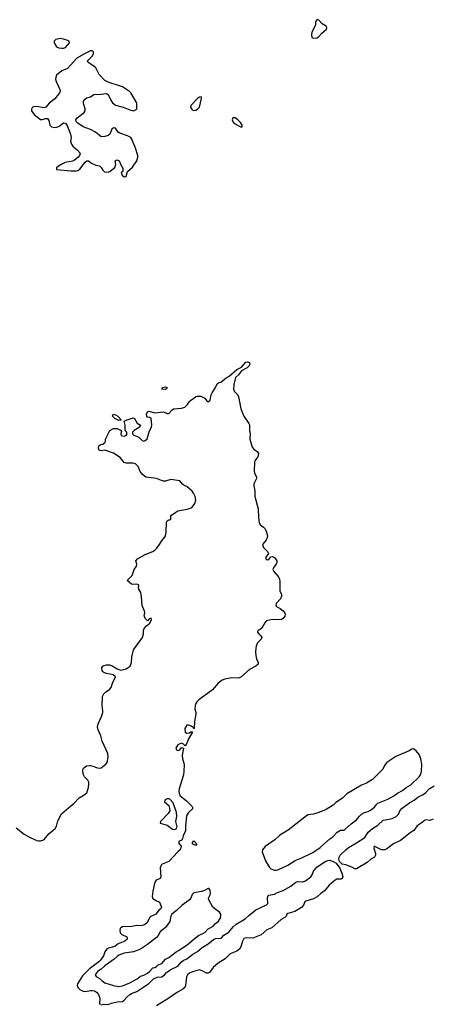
# Model space of a CAD drawing. Header units: inches. Extents: x 2106670 to 2322961, y 36024 to 224899.
# Tile 155 of 256: x 2290538 to 2295148, y 72001 to 83031. Entities that reach past the tile are written whole.
import ezdxf

# ---------------------------------------------------------------- set-up
doc = ezdxf.new("R2010")
doc.units = ezdxf.units.IN
doc.header["$MEASUREMENT"] = 0
doc.layers.add('C2097', color=7, linetype='Continuous')
doc.layers.add('C2098', color=7, linetype='Continuous')

msp = doc.modelspace()

# ---------------------------------------------------------------- linework, layer by layer
at = {"layer": 'C2097', "color": 5, "elevation": 20}
for points in [[(2290497, 73977), (2290590, 73907), (2290656, 73870), (2290730, 73837), (2290750, 73832), (2290770, 73833), (2290810, 73845), (2290870, 73914), (2290937, 73970), (2290950, 73998), (2290965, 74055), (2291005, 74135), (2291110, 74226), (2291144, 74250), (2291205, 74315), (2291250, 74339), (2291290, 74371), (2291310, 74430), (2291314, 74470), (2291311, 74491), (2291302, 74510), (2291264, 74550), (2291251, 74571), (2291244, 74610), (2291245, 74630), (2291253, 74647), (2291288, 74672), (2291330, 74676), (2291358, 74670), (2291409, 74649), (2291430, 74645), (2291450, 74650), (2291470, 74663), (2291502, 74690), (2291517, 74710), (2291530, 74770), (2291524, 74810), (2291461, 74950), (2291447, 75010), (2291416, 75076), (2291411, 75110), (2291418, 75142), (2291456, 75224), (2291469, 75270), (2291470, 75290), (2291460, 75350), (2291466, 75450), (2291482, 75478), (2291501, 75499), (2291549, 75530), (2291564, 75550), (2291583, 75610), (2291605, 75650), (2291610, 75670), (2291584, 75690), (2291550, 75700), (2291510, 75705), (2291479, 75719), (2291468, 75728), (2291462, 75742), (2291459, 75770), (2291470, 75789), (2291483, 75797), (2291510, 75805), (2291545, 75805), (2291574, 75794), (2291630, 75759), (2291670, 75744), (2291730, 75758), (2291776, 75790), (2291792, 75828), (2291794, 75894), (2291812, 75970), (2291912, 76110), (2291924, 76150), (2291924, 76190), (2291934, 76210), (2291958, 76242), (2291995, 76270), (2292015, 76310), (2292010, 76326), (2291990, 76318), (2291970, 76298), (2291950, 76315), (2291933, 76350), (2291938, 76390), (2291936, 76404), (2291910, 76470), (2291904, 76564), (2291893, 76613), (2291872, 76650), (2291869, 76670), (2291874, 76690), (2291870, 76699), (2291850, 76709), (2291810, 76704), (2291790, 76709), (2291743, 76750), (2291797, 76803), (2291820, 76870), (2291847, 76910), (2291850, 76930), (2291837, 76970), (2291859, 76990), (2291942, 77038), (2292030, 77075), (2292050, 77088), (2292074, 77110), (2292105, 77150), (2292128, 77190), (2292160, 77230), (2292172, 77250), (2292180, 77290), (2292181, 77399), (2292190, 77416), (2292210, 77428), (2292229, 77431), (2292232, 77470), (2292240, 77480), (2292285, 77515), (2292310, 77527), (2292414, 77546), (2292458, 77562), (2292470, 77571), (2292499, 77610), (2292509, 77650), (2292503, 77690), (2292486, 77726), (2292469, 77749), (2292410, 77803), (2292389, 77810), (2292365, 77825), (2292330, 77866), (2292230, 77881), (2292170, 77863), (2292150, 77863), (2292127, 77867), (2292070, 77890), (2291950, 77907), (2291910, 77939), (2291889, 77969), (2291864, 78024), (2291834, 78054), (2291810, 78063), (2291730, 78062), (2291710, 78069), (2291665, 78125), (2291590, 78173), (2291490, 78209), (2291450, 78201), (2291430, 78209), (2291421, 78230), (2291424, 78256), (2291448, 78272), (2291470, 78274), (2291490, 78294), (2291498, 78310), (2291498, 78330), (2291548, 78430), (2291590, 78452), (2291630, 78452), (2291674, 78430), (2291678, 78418), (2291672, 78390), (2291674, 78374), (2291707, 78367), (2291730, 78372), (2291742, 78390), (2291734, 78414), (2291718, 78430), (2291719, 78490), (2291708, 78532), (2291730, 78545), (2291810, 78571), (2291824, 78564), (2291852, 78512), (2291891, 78490), (2291882, 78470), (2291870, 78458), (2291822, 78430), (2291802, 78410), (2291802, 78390), (2291817, 78377), (2291873, 78353), (2291910, 78315), (2291930, 78308), (2291945, 78315), (2291964, 78336), (2291987, 78413), (2292013, 78470), (2292017, 78490), (2292010, 78566), (2291995, 78575), (2291970, 78578), (2291962, 78590), (2291959, 78610), (2291970, 78638), (2291990, 78646), (2292050, 78625), (2292150, 78637), (2292190, 78621), (2292210, 78618), (2292243, 78657), (2292262, 78670), (2292350, 78678), (2292389, 78691), (2292419, 78721), (2292435, 78750), (2292450, 78765), (2292490, 78791), (2292509, 78811), (2292526, 78814), (2292566, 78814), (2292590, 78804), (2292610, 78790), (2292630, 78765), (2292650, 78751), (2292672, 78768), (2292684, 78830), (2292692, 78850), (2292732, 78910), (2292750, 78951), (2292770, 78967), (2292790, 78971), (2292850, 79017), (2292884, 79036), (2292970, 79113), (2293022, 79138), (2293070, 79193), (2293090, 79199), (2293111, 79190), (2293116, 79170), (2293106, 79150), (2293086, 79130), (2293022, 79098), (2292990, 79054), (2292956, 79024), (2292936, 78944), (2292932, 78890), (2292940, 78870), (2292975, 78835), (2292988, 78810), (2293016, 78670), (2293050, 78591), (2293106, 78506), (2293111, 78491), (2293111, 78430), (2293119, 78390), (2293114, 78350), (2293116, 78330), (2293143, 78243), (2293159, 78219), (2293202, 78190), (2293214, 78170), (2293206, 78134), (2293171, 78090), (2293166, 78075), (2293163, 77970), (2293170, 77942), (2293191, 77910), (2293191, 77891), (2293161, 77830), (2293159, 77810), (2293172, 77752), (2293170, 77690), (2293208, 77550), (2293213, 77450), (2293220, 77400), (2293231, 77371), (2293270, 77346), (2293286, 77326), (2293302, 77290), (2293313, 77250), (2293311, 77230), (2293298, 77202), (2293256, 77150), (2293270, 77118), (2293313, 77073), (2293326, 77050), (2293295, 77010), (2293295, 76990), (2293310, 76980), (2293330, 76985), (2293350, 77012), (2293370, 77018), (2293390, 77006), (2293419, 76970), (2293419, 76950), (2293411, 76930), (2293383, 76897), (2293374, 76870), (2293383, 76850), (2293432, 76792), (2293447, 76767), (2293452, 76732), (2293450, 76631), (2293472, 76590), (2293472, 76572), (2293458, 76542), (2293410, 76490), (2293407, 76470), (2293416, 76456), (2293456, 76436), (2293488, 76410), (2293504, 76390), (2293510, 76370), (2293508, 76350), (2293490, 76323), (2293469, 76311), (2293410, 76307), (2293370, 76313), (2293304, 76296), (2293285, 76275), (2293250, 76215), (2293230, 76199), (2293206, 76190), (2293203, 76170), (2293215, 76150), (2293237, 76130), (2293251, 76110), (2293244, 76090), (2293203, 76050), (2293187, 76013), (2293183, 75990), (2293178, 75950), (2293181, 75910), (2293190, 75871), (2293208, 75830), (2293208, 75810), (2293184, 75790), (2293110, 75753), (2293013, 75667), (2292990, 75655), (2292910, 75657), (2292835, 75645), (2292807, 75633), (2292762, 75598), (2292698, 75522), (2292543, 75410), (2292523, 75390), (2292511, 75370), (2292503, 75350), (2292501, 75310), (2292511, 75271), (2292511, 75250), (2292494, 75170), (2292492, 75090), (2292487, 75087), (2292482, 75102), (2292457, 75117), (2292430, 75129), (2292410, 75129), (2292388, 75092), (2292391, 75051), (2292410, 75038), (2292439, 75041), (2292453, 75053), (2292470, 75054), (2292472, 75050), (2292427, 74973), (2292410, 74928), (2292390, 74898), (2292374, 74914), (2292350, 74925), (2292330, 74920), (2292310, 74907), (2292288, 74870), (2292293, 74853), (2292310, 74845), (2292330, 74851), (2292350, 74876), (2292372, 74872), (2292359, 74790), (2292363, 74750), (2292379, 74690), (2292378, 74610), (2292371, 74570), (2292325, 74415), (2292321, 74390), (2292323, 74363), (2292337, 74337), (2292404, 74284), (2292470, 74216), (2292474, 74210), (2292473, 74190), (2292429, 74151), (2292407, 74113), (2292394, 73994), (2292396, 73944), (2292370, 73888), (2292356, 73844), (2292345, 73835), (2292325, 73830), (2292318, 73810), (2292330, 73792), (2292344, 73784), (2292346, 73770), (2292336, 73730), (2292310, 73709), (2292210, 73602), (2292134, 73570), (2292122, 73558), (2292111, 73530), (2292119, 73430), (2292110, 73410), (2292068, 73392), (2292058, 73382), (2292047, 73353), (2292029, 73270), (2292023, 73210), (2292027, 73190), (2292063, 73163), (2292105, 73145), (2292126, 73090), (2292119, 73070), (2292102, 73058), (2292064, 73010), (2292001, 72979), (2291961, 72910), (2291930, 72887), (2291890, 72880), (2291850, 72883), (2291794, 72874), (2291691, 72869), (2291670, 72859), (2291663, 72850), (2291659, 72830), (2291663, 72803), (2291682, 72782), (2291737, 72757), (2291743, 72750), (2291743, 72730), (2291714, 72710), (2291641, 72679), (2291604, 72650), (2291532, 72628), (2291510, 72613), (2291493, 72587), (2291475, 72545), (2291443, 72497), (2291423, 72477), (2291320, 72400), (2291242, 72318), (2291187, 72230), (2291181, 72210), (2291188, 72190), (2291210, 72168), (2291250, 72148), (2291270, 72144), (2291330, 72156), (2291350, 72156), (2291376, 72150), (2291397, 72138), (2291420, 72110), (2291434, 72070), (2291431, 72010), (2291440, 72000)], [(2295167, 74073), (2295130, 74061), (2295090, 74067), (2295070, 74060), (2295044, 74036), (2294990, 74000), (2294952, 73948), (2294910, 73923), (2294803, 73837), (2294723, 73797), (2294650, 73742), (2294629, 73731), (2294590, 73732), (2294508, 73772), (2294503, 73750), (2294523, 73690), (2294524, 73670), (2294511, 73650), (2294470, 73626), (2294430, 73590), (2294310, 73517), (2294290, 73520), (2294259, 73539), (2294190, 73565), (2294150, 73572), (2294130, 73588), (2294121, 73601), (2294113, 73630), (2294116, 73650), (2294129, 73670), (2294190, 73733), (2294221, 73759), (2294310, 73808), (2294405, 73870), (2294442, 73930), (2294488, 73972), (2294550, 74008), (2294610, 74062), (2294630, 74069), (2294710, 74082), (2294756, 74104), (2294782, 74130), (2294796, 74170), (2294821, 74199), (2294903, 74257), (2294954, 74286), (2294998, 74322), (2295057, 74350), (2295083, 74370), (2295124, 74416), (2295179, 74450)], [(2291450, 71996), (2291478, 72002), (2291530, 71999), (2291567, 72013), (2291630, 72030), (2291690, 72033), (2291710, 72046), (2291738, 72082), (2291770, 72110), (2291790, 72122), (2291850, 72144), (2291951, 72210), (2291979, 72230), (2292035, 72285), (2292076, 72304), (2292131, 72310), (2292159, 72330), (2292182, 72358), (2292229, 72391), (2292310, 72428), (2292347, 72473), (2292369, 72491), (2292410, 72511), (2292477, 72563), (2292530, 72593), (2292583, 72637), (2292650, 72678), (2292710, 72726), (2292730, 72737), (2292790, 72742), (2292803, 72750), (2292826, 72774), (2292881, 72810), (2292927, 72870), (2292961, 72899), (2293063, 72957), (2293104, 72996), (2293182, 73058), (2293304, 73116), (2293316, 73130), (2293314, 73190), (2293318, 73210), (2293330, 73223), (2293390, 73235), (2293426, 73254), (2293490, 73275), (2293574, 73326), (2293630, 73370), (2293650, 73376), (2293710, 73374), (2293730, 73382), (2293798, 73430), (2293813, 73450), (2293827, 73493), (2293864, 73536), (2293961, 73599), (2293990, 73613), (2294010, 73615), (2294057, 73597), (2294082, 73582), (2294125, 73525), (2294147, 73470), (2294157, 73430), (2294149, 73411), (2294136, 73404), (2294090, 73402), (2294070, 73392), (2294005, 73335), (2293950, 73272), (2293910, 73242), (2293870, 73204), (2293830, 73184), (2293742, 73157), (2293730, 73150), (2293717, 73110), (2293694, 73086), (2293620, 73040), (2293542, 73018), (2293531, 73009), (2293524, 72990), (2293506, 72974), (2293468, 72952), (2293361, 72859), (2293306, 72834), (2293241, 72779), (2293150, 72740), (2293075, 72745), (2293050, 72737), (2293034, 72710), (2293016, 72644), (2293000, 72620), (2292970, 72598), (2292895, 72565), (2292840, 72510), (2292760, 72460), (2292706, 72414), (2292664, 72356), (2292650, 72349), (2292630, 72350), (2292590, 72373), (2292550, 72386), (2292474, 72366), (2292438, 72350), (2292417, 72330), (2292406, 72310), (2292396, 72210), (2292386, 72190), (2292364, 72170), (2292304, 72136), (2292210, 72068), (2292070, 71985)]]:
    msp.add_lwpolyline(points, dxfattribs=at)
at = {"layer": 'C2097', "color": 5}
for points, elevation in [([(2292170, 78889), (2292126, 78890), (2292138, 78902), (2292138, 78910), (2292170, 78919), (2292191, 78910), (2292184, 78896)], 20), ([(2291650, 78542), (2291605, 78565), (2291578, 78590), (2291586, 78610), (2291610, 78605), (2291636, 78590), (2291674, 78550), (2291670, 78546)], 20), ([(2294950, 74861), (2294930, 74860), (2294899, 74841), (2294750, 74778), (2294651, 74709), (2294632, 74688), (2294602, 74630), (2294490, 74521), (2294422, 74478), (2294366, 74454), (2294203, 74357), (2294153, 74310), (2294080, 74260), (2294050, 74232), (2293970, 74184), (2293890, 74149), (2293829, 74129), (2293770, 74122), (2293750, 74114), (2293543, 73950), (2293450, 73894), (2293396, 73844), (2293288, 73770), (2293257, 73730), (2293252, 73710), (2293290, 73609), (2293334, 73534), (2293350, 73517), (2293390, 73502), (2293410, 73502), (2293430, 73509), (2293541, 73559), (2293622, 73610), (2293699, 73641), (2293820, 73700), (2293903, 73757), (2294010, 73856), (2294044, 73876), (2294094, 73930), (2294130, 73950), (2294167, 73953), (2294180, 73960), (2294250, 74024), (2294311, 74069), (2294345, 74110), (2294367, 74130), (2294400, 74150), (2294439, 74161), (2294465, 74175), (2294510, 74208), (2294530, 74236), (2294550, 74254), (2294660, 74300), (2294730, 74337), (2294770, 74366), (2294825, 74395), (2294867, 74430), (2294919, 74461), (2295012, 74548), (2295028, 74572), (2295039, 74610), (2295041, 74690), (2295030, 74750), (2295010, 74801), (2294979, 74839)], 40), ([(2292190, 74303), (2292167, 74290), (2292161, 74270), (2292207, 74227), (2292217, 74197), (2292218, 74170), (2292202, 74138), (2292114, 74050), (2292113, 74030), (2292190, 74008), (2292250, 73961), (2292270, 73959), (2292290, 73968), (2292300, 73990), (2292288, 74048), (2292297, 74110), (2292293, 74150), (2292257, 74257), (2292218, 74298), (2292210, 74302)], 20), ([(2292510, 73778), (2292486, 73790), (2292468, 73810), (2292488, 73832), (2292511, 73810), (2292518, 73790)], 20), ([(2292650, 73300), (2292606, 73274), (2292576, 73264), (2292487, 73250), (2292470, 73230), (2292454, 73190), (2292438, 73170), (2292354, 73106), (2292295, 73050), (2292243, 73010), (2292230, 72990), (2292218, 72930), (2292210, 72913), (2292176, 72864), (2292110, 72814), (2292088, 72770), (2292071, 72749), (2291970, 72670), (2291890, 72620), (2291811, 72589), (2291707, 72573), (2291650, 72550), (2291630, 72538), (2291595, 72505), (2291490, 72432), (2291450, 72396), (2291409, 72370), (2291382, 72330), (2291394, 72314), (2291430, 72295), (2291462, 72262), (2291490, 72243), (2291590, 72210), (2291650, 72202), (2291690, 72209), (2291770, 72243), (2291852, 72288), (2291890, 72315), (2291930, 72328), (2291971, 72349), (2291993, 72367), (2292030, 72409), (2292050, 72413), (2292070, 72424), (2292090, 72443), (2292130, 72458), (2292170, 72507), (2292210, 72527), (2292290, 72588), (2292318, 72602), (2292414, 72666), (2292490, 72732), (2292542, 72770), (2292610, 72806), (2292650, 72845), (2292705, 72875), (2292730, 72905), (2292766, 72934), (2292787, 72970), (2292792, 72990), (2292790, 73010), (2292774, 73034), (2292722, 73070), (2292702, 73090), (2292658, 73170), (2292654, 73190), (2292673, 73227), (2292675, 73250), (2292670, 73279), (2292657, 73297)], 40)]:
    msp.add_lwpolyline(points, close=True, dxfattribs=dict(at, elevation=elevation))
at = {"layer": 'C2098', "color": 5, "elevation": 40}
for points in [[(2293870, 83031), (2293851, 83010), (2293852, 82968), (2293810, 82890), (2293805, 82865), (2293810, 82831), (2293830, 82825), (2293870, 82827), (2293890, 82841), (2293921, 82879), (2293974, 82926), (2293976, 82944), (2293970, 82960), (2293924, 82984), (2293890, 83027)], [(2290990, 82820), (2290943, 82810), (2290923, 82790), (2290924, 82770), (2290950, 82728), (2290976, 82716), (2291010, 82712), (2291030, 82712), (2291050, 82720), (2291096, 82770), (2291092, 82790), (2291078, 82798), (2291030, 82814)], [(2291350, 82683), (2291330, 82680), (2291265, 82650), (2291179, 82601), (2291075, 82485), (2291010, 82458), (2290951, 82410), (2290939, 82370), (2290943, 82350), (2290949, 82329), (2290988, 82250), (2290991, 82230), (2290985, 82210), (2290930, 82143), (2290870, 82095), (2290830, 82049), (2290810, 82043), (2290730, 82057), (2290690, 82055), (2290677, 82043), (2290671, 82030), (2290671, 82010), (2290701, 81970), (2290770, 81911), (2290790, 81911), (2290830, 81925), (2290850, 81924), (2290863, 81903), (2290877, 81850), (2290895, 81830), (2290930, 81824), (2290953, 81827), (2290981, 81839), (2291030, 81876), (2291050, 81873), (2291070, 81847), (2291107, 81750), (2291114, 81710), (2291109, 81669), (2291117, 81637), (2291134, 81614), (2291184, 81570), (2291214, 81534), (2291208, 81510), (2291192, 81490), (2291150, 81455), (2291130, 81446), (2291049, 81431), (2291010, 81414), (2290971, 81390), (2290951, 81370), (2290952, 81352), (2291110, 81336), (2291170, 81337), (2291190, 81343), (2291210, 81358), (2291270, 81436), (2291290, 81450), (2291310, 81448), (2291344, 81424), (2291390, 81402), (2291432, 81392), (2291450, 81376), (2291470, 81344), (2291488, 81328), (2291530, 81324), (2291550, 81334), (2291604, 81376), (2291615, 81410), (2291609, 81451), (2291630, 81461), (2291651, 81450), (2291681, 81381), (2291692, 81368), (2291694, 81330), (2291678, 81322), (2291674, 81310), (2291682, 81302), (2291685, 81290), (2291710, 81272), (2291730, 81274), (2291746, 81330), (2291801, 81379), (2291849, 81450), (2291863, 81490), (2291861, 81510), (2291835, 81590), (2291794, 81694), (2291783, 81710), (2291744, 81730), (2291658, 81758), (2291641, 81770), (2291610, 81814), (2291590, 81820), (2291570, 81803), (2291546, 81750), (2291530, 81735), (2291490, 81721), (2291450, 81718), (2291387, 81770), (2291330, 81799), (2291250, 81830), (2291189, 81870), (2291169, 81890), (2291166, 81910), (2291183, 81930), (2291259, 81990), (2291271, 82009), (2291271, 82031), (2291254, 82090), (2291252, 82110), (2291258, 82130), (2291286, 82154), (2291330, 82168), (2291370, 82194), (2291450, 82195), (2291510, 82204), (2291530, 82191), (2291558, 82130), (2291578, 82098), (2291610, 82072), (2291696, 82050), (2291770, 82020), (2291810, 82011), (2291840, 82020), (2291849, 82031), (2291849, 82090), (2291842, 82110), (2291784, 82210), (2291768, 82228), (2291690, 82278), (2291529, 82329), (2291490, 82350), (2291430, 82415), (2291392, 82492), (2291370, 82511), (2291306, 82550), (2291299, 82570), (2291350, 82621), (2291366, 82650), (2291365, 82670), (2291358, 82678)], [(2292570, 82168), (2292550, 82164), (2292530, 82147), (2292455, 82070), (2292451, 82050), (2292470, 82022), (2292490, 82015), (2292510, 82018), (2292530, 82029), (2292550, 82050), (2292555, 82065), (2292572, 82132), (2292574, 82155)], [(2292950, 81932), (2292925, 81930), (2292919, 81910), (2292930, 81884), (2292950, 81865), (2293010, 81831), (2293028, 81832), (2293029, 81850), (2293010, 81878), (2292981, 81910)]]:
    msp.add_lwpolyline(points, close=True, dxfattribs=at)

doc.saveas('drawing.dxf')
